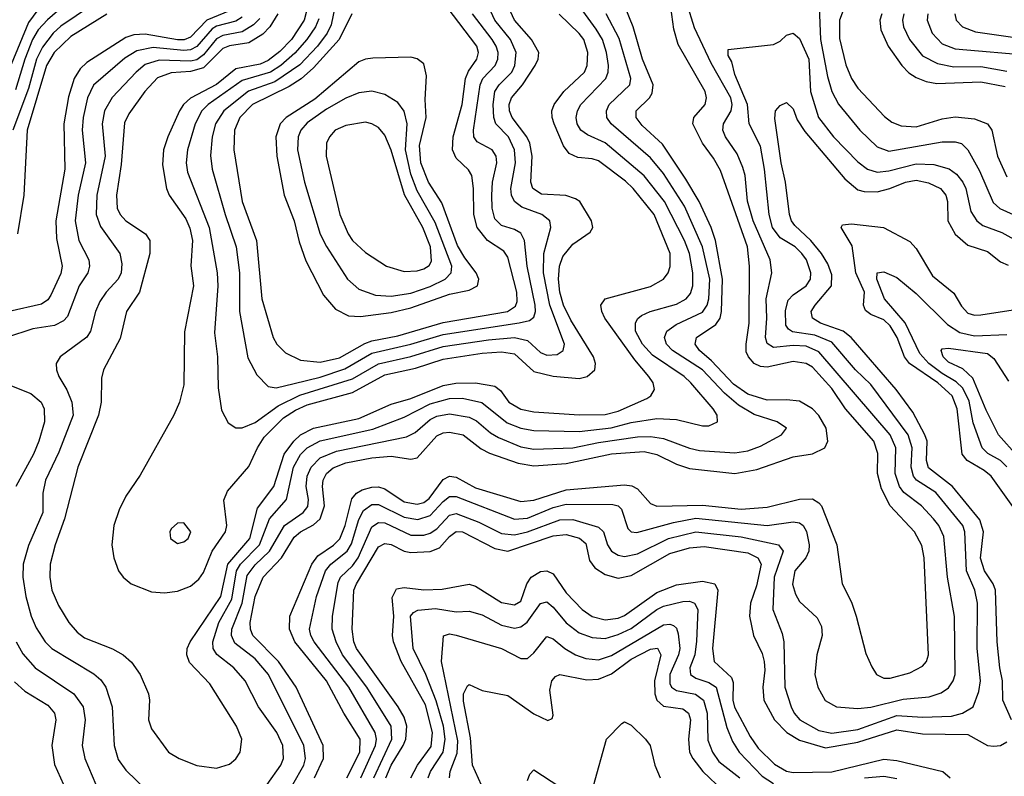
# Model space of a CAD drawing. Header units: inches. Extents: x 1308407 to 1441228, y 959628 to 1036311.
# Tile 69 of 256: x 1350683 to 1353722, y 981635 to 983972. Entities that reach past the tile are written whole.
import ezdxf

# ---------------------------------------------------------------- set-up
doc = ezdxf.new("R2010")
doc.units = ezdxf.units.IN
doc.header["$MEASUREMENT"] = 0
doc.layers.add('B3958', color=7, linetype='Continuous')

msp = doc.modelspace()

# ---------------------------------------------------------------- linework, layer by layer
at = {"layer": 'B3958', "color": 5}
for points, elevation in [([(1350790, 984073.1), (1350710, 983963), (1350630, 983768.3)], 3320), ([(1350853.9, 984046.1), (1350768.5, 983971.5), (1350740.1, 983939.9), (1350722.3, 983910), (1350698.5, 983850), (1350670, 983754.9)], 3340), ([(1351582, 984050), (1351561.4, 983970), (1351521.5, 983910), (1351486.2, 983873.8), (1351450, 983845.7), (1351425.3, 983834.7), (1351350, 983819.7), (1351290, 983771), (1351210, 983729.3), (1351189, 983710), (1351176, 983690), (1351139.7, 983610), (1351126.6, 983570), (1351123.6, 983523.6), (1351136.2, 983450), (1351144.6, 983430), (1351196.2, 983356.2), (1351208.3, 983328.3), (1351216.4, 983290), (1351211.2, 983211.2), (1351219.5, 983150), (1351191.8, 983008.2), (1351190, 982844), (1351176.6, 982790), (1351158.9, 982750), (1351054.8, 982565.2), (1351010, 982500.3), (1350990, 982458), (1350973.8, 982410), (1350967.2, 982350), (1350973.4, 982310), (1350987.9, 982270), (1351002.6, 982250), (1351026.9, 982230), (1351090, 982204.4), (1351130, 982201.4), (1351170, 982206.5), (1351210, 982222.6), (1351235.9, 982244.1), (1351250, 982265), (1351276.8, 982330), (1351318.4, 982390), (1351322.2, 982410), (1351312.5, 982487.5), (1351324, 982516), (1351390, 982591.4), (1351416.9, 982650), (1351437.7, 982682.3), (1351497.4, 982742.6), (1351534, 982766), (1351570, 982782.4), (1351710, 982820.2), (1351810, 982874.9), (1351904.6, 982895.4), (1351990, 982923), (1352110, 982941.4), (1352170, 982945.7), (1352210, 982939.8), (1352270, 982884.7), (1352329.6, 982870.4), (1352410, 982863.9), (1352434.8, 982870), (1352458, 982890), (1352460.3, 982910), (1352454.5, 982930), (1352383.8, 983043.8), (1352361.1, 983090), (1352350.4, 983130), (1352346.2, 983170), (1352348.6, 983210), (1352359.5, 983240.5), (1352390, 983278.1), (1352444.1, 983315.9), (1352452.3, 983330), (1352448.1, 983350), (1352411.7, 983410), (1352398.9, 983418.9), (1352368.3, 983428.3), (1352293.1, 983433.1), (1352266.3, 983450), (1352261.1, 983470), (1352264.9, 983550), (1352257.8, 983590), (1352248.6, 983610), (1352203.4, 983670), (1352194.7, 983690), (1352193.5, 983710), (1352200.6, 983730), (1352235.3, 983770), (1352273.5, 983830), (1352283.7, 983850), (1352285, 983870), (1352262.2, 983910), (1352210.6, 983970), (1352191.3, 984010)], 3520), ([(1353243, 984050), (1353213.9, 983970), (1353213.2, 983913.2), (1353232.7, 983832.7), (1353250.3, 983790.3), (1353270, 983760.4), (1353352.3, 983672.3), (1353375.2, 983655.2), (1353403.7, 983643.7), (1353450, 983640.4), (1353530, 983665.5), (1353570, 983671.5), (1353630, 983665.3), (1353670, 983650.1), (1353684, 983630), (1353700.9, 983550), (1353730, 983486.4)], 3380), ([(1350904.4, 984015.6), (1350810, 983951.3), (1350786.7, 983930), (1350752.9, 983887.1), (1350734.7, 983850), (1350710, 983759.3), (1350661.3, 983630)], 3360), ([(1351736.3, 981630), (1351780.8, 981730), (1351784.5, 981750), (1351780.5, 981770), (1351699, 981910), (1351591.7, 982050), (1351581.2, 982070), (1351577.2, 982090), (1351599.5, 982190), (1351627.3, 982270), (1351643.3, 982290), (1351693.4, 982330), (1351706.6, 982353.4), (1351730, 982428.3), (1351744.4, 982455.6), (1351770, 982474.1), (1351790, 982474.2), (1351870, 982435.7), (1351912.3, 982427.7), (1351950, 982440.3), (1351990, 982483.7), (1352010, 982498.9), (1352030, 982499.1), (1352210, 982429.5), (1352250, 982432), (1352330, 982464.9), (1352370, 982475.7), (1352514, 982474), (1352530.3, 982470.3), (1352540.1, 982460.1), (1352560.4, 982400.4), (1352570, 982390.1), (1352587.6, 982387.6), (1352700.6, 982419.4), (1352770, 982431.8), (1352990, 982409.5), (1353070, 982421.1), (1353090, 982418.4), (1353101.2, 982410), (1353111.6, 982391.6), (1353119.5, 982350), (1353118.7, 982330), (1353109.1, 982310), (1353075.6, 982270), (1353068.5, 982228.5), (1353077.5, 982197.5), (1353090, 982174.5), (1353144.1, 982124.1), (1353158.2, 982098.2), (1353160.4, 982070), (1353143.3, 982010), (1353137, 981950), (1353146.5, 981910), (1353169.3, 981869.3), (1353204.4, 981850), (1353270, 981844.7), (1353310, 981848.5), (1353410, 981873.8), (1353490, 981880.3), (1353527.3, 981892.7), (1353550, 981908.3), (1353564.6, 981930), (1353570.6, 981949.4), (1353568.4, 982128.4), (1353546.7, 982250), (1353535.7, 982375.7), (1353520.5, 982410), (1353503.4, 982430), (1353466.3, 982470), (1353411.8, 982511.8), (1353398.7, 982530), (1353385, 982570), (1353387.7, 982650), (1353370.2, 982690), (1353150, 982946.2), (1353110, 982963.9), (1353070, 982965.7), (1353010, 982959.8), (1352990, 982972.1), (1352985.1, 982990), (1352989, 983050), (1352986.7, 983110), (1353004.3, 983190), (1352999.5, 983230), (1352946.5, 983350), (1352928.9, 983411.1), (1352921.7, 983490), (1352914.9, 983514.9), (1352897.3, 983557.3), (1352861.4, 983610), (1352852.8, 983630), (1352855.6, 983650), (1352878.9, 983690), (1352882.1, 983710), (1352878.4, 983730), (1352817.6, 983837.6), (1352766.1, 983946.1), (1352742.6, 984022.6)], 3360), ([(1351330, 983999.2), (1351260.5, 983970), (1351210, 983917.9), (1351190.7, 983909.3), (1351170, 983909), (1351070, 983926.5), (1351035.1, 983924.9), (1351010, 983916.4), (1350890, 983839.1), (1350870, 983820.3), (1350850.7, 983790), (1350833.4, 983733.4), (1350818.9, 983650), (1350821.8, 983510), (1350794.5, 983350), (1350796.4, 983296.4), (1350814, 983210), (1350810, 983187.9), (1350779, 983121), (1350770, 983106.9), (1350750, 983093.1), (1350650, 983070.2)], 3420), ([(1350951.5, 983988.5), (1350840.5, 983919.5), (1350789.3, 983870.7), (1350765.9, 983830), (1350706.4, 983630), (1350695.6, 983430), (1350676.3, 983310)], 3380), ([(1351479.6, 983990), (1351455.2, 983950), (1351433.1, 983926.9), (1351390, 983900.4), (1351330, 983891.2), (1351310, 983882.7), (1351250, 983823), (1351210, 983812), (1351150, 983808), (1351108.4, 983791.6), (1351069.3, 983750), (1351019.4, 983680.6), (1351006.4, 983653.6), (1350995.7, 983524.3), (1350981.3, 983430), (1350983.5, 983390), (1350992.9, 983370), (1351010, 983350.6), (1351071.4, 983310), (1351084.3, 983290), (1351084.7, 983250), (1351052.4, 983130), (1351012.5, 983070), (1350993.2, 982986.8), (1350941.7, 982890), (1350935.3, 982864.7), (1350934.3, 982790), (1350925.9, 982750), (1350862.4, 982590), (1350820.8, 982430), (1350792.1, 982350), (1350777.2, 982290), (1350775.4, 982250), (1350782.1, 982210), (1350802.8, 982162.8), (1350834.4, 982110), (1350860.2, 982080.2), (1350882.8, 982062.8), (1350969.3, 982029.3), (1351002.6, 982010), (1351027.8, 981987.8), (1351054.5, 981950), (1351080.2, 981890), (1351083.7, 981870), (1351080.2, 981810), (1351090, 981781.3), (1351142.6, 981710), (1351175.5, 981690), (1351230, 981669), (1351290, 981660.3), (1351330, 981673.1), (1351350, 981688.8), (1351363.1, 981710), (1351368.7, 981750), (1351352.2, 981790), (1351270, 981920.3), (1351206.8, 981986.8), (1351198.4, 982010), (1351199.4, 982030), (1351208.9, 982050), (1351304.2, 982190), (1351325.7, 982290), (1351393.7, 982370), (1351416.7, 982463.3), (1351467.2, 982530), (1351499.6, 982630), (1351528.6, 982670), (1351549.9, 982690), (1351590, 982710.7), (1351730, 982739.6), (1351830, 982783.9), (1351890, 982802.1), (1351990, 982841.6), (1352028.8, 982848.8), (1352090.3, 982850.3), (1352150, 982840.4), (1352166.8, 982826.8), (1352192.6, 982790), (1352230, 982768.4), (1352270, 982761), (1352410, 982751.7), (1352490, 982752), (1352530, 982762.3), (1352618.3, 982801.7), (1352630.6, 982810), (1352642, 982830), (1352637.8, 982850), (1352625, 982870), (1352581.3, 982921.3), (1352489.2, 983050), (1352479.4, 983070), (1352476.3, 983090), (1352490, 983110.1), (1352630, 983147.5), (1352669.8, 983170), (1352684.7, 983190), (1352691, 983209), (1352690.3, 983250), (1352641.2, 983370), (1352576.4, 983450), (1352553, 983473), (1352470, 983535.3), (1352450, 983542.4), (1352405.9, 983545.9), (1352378.7, 983558.7), (1352361.6, 983581.6), (1352332.7, 983650), (1352326.3, 983670), (1352325.9, 983690), (1352332.6, 983710), (1352362, 983750), (1352426.2, 983810), (1352434.7, 983830), (1352436.2, 983870), (1352423.8, 983910), (1352410, 983929.4), (1352348.3, 983988.3)], 3480), ([(1351606, 983974), (1351596, 983950), (1351568.9, 983910), (1351532, 983868), (1351489.4, 983830.6), (1351456.7, 983810), (1351370, 983783.7), (1351264.4, 983710), (1351244.7, 983690), (1351224.3, 983650), (1351201, 983570), (1351196.3, 983530), (1351200.5, 983500.5), (1351268.2, 983330), (1351292.5, 983190), (1351294.3, 983150), (1351284.5, 983004.5), (1351293.7, 982930), (1351295, 982835), (1351306.1, 982766.1), (1351326.8, 982726.8), (1351350, 982711.5), (1351370, 982711.1), (1351410, 982727.8), (1351480.8, 982779.2), (1351548.1, 982811.9), (1351710, 982862.5), (1351790, 982909.2), (1351890, 982932), (1351990, 982962), (1352130, 982983.4), (1352210.3, 982990.3), (1352250, 982981.4), (1352290, 982943.4), (1352310, 982935.2), (1352342, 982938), (1352360.5, 982950), (1352364.5, 982970), (1352319.3, 983090), (1352300.1, 983190), (1352300.9, 983250), (1352322.1, 983330), (1352319.2, 983350), (1352294.8, 983370), (1352233, 983393), (1352210, 983410.6), (1352200.6, 983430), (1352198.7, 983450), (1352213.8, 983530), (1352210.7, 983570), (1352191.2, 983610), (1352152.8, 983650), (1352146.2, 983670), (1352144, 983710), (1352149.4, 983750), (1352162.8, 983770), (1352201.6, 983810), (1352210.8, 983830), (1352215.3, 983870), (1352198.3, 983910), (1352149.9, 983970), (1352130.5, 984010)], 3540), ([(1351655.7, 984010), (1351643.8, 983956.2), (1351632.2, 983930), (1351602.6, 983890), (1351547.7, 983832.3), (1351470, 983779.4), (1351389.6, 983750.4), (1351313.4, 983690), (1351287.5, 983650), (1351277, 983610), (1351272.3, 983552.3), (1351276.6, 983510), (1351316.7, 983370), (1351351.5, 983270), (1351360.9, 983190), (1351361.3, 983070), (1351386.9, 982926.9), (1351415.3, 982875.3), (1351450, 982838.8), (1351474.9, 982834.9), (1351530, 982847.9), (1351610, 982868.1), (1351686.4, 982893.6), (1351770, 982941.5), (1351890, 982969.5), (1351990, 982999.4), (1352224.3, 983035.7), (1352256.8, 983043.2), (1352270, 983053.2), (1352274.9, 983070), (1352273.8, 983090), (1352248.9, 983210), (1352241.2, 983290), (1352230, 983312.6), (1352210, 983324), (1352170, 983335.7), (1352150, 983356.5), (1352141.1, 983390), (1352139.8, 983430), (1352142.4, 983470), (1352155.2, 983530), (1352153.9, 983550), (1352141.7, 983570), (1352094.9, 983594.9), (1352085, 983610), (1352083.9, 983630), (1352103.8, 983770), (1352112.5, 983790), (1352150.3, 983830), (1352159, 983850), (1352159.8, 983870), (1352153.7, 983890), (1352141, 983910), (1352080.1, 983990)], 3560), ([(1351446.9, 981610), (1351489.4, 981670), (1351497.3, 981690), (1351495.5, 981730), (1351476.5, 981770), (1351420.1, 981850), (1351378.4, 981930), (1351343.8, 981970), (1351291, 982011), (1351280.5, 982030), (1351279.1, 982050), (1351297.2, 982110), (1351338.2, 982181.8), (1351351.9, 982270), (1351364.5, 982290), (1351422.9, 982350), (1351454.1, 982430), (1351506, 982490), (1351528.1, 982590), (1351550, 982628.5), (1351570, 982649.7), (1351610, 982670.7), (1351772.7, 982707.3), (1351870, 982744.5), (1351950, 982785.3), (1352010, 982802.2), (1352050, 982802.5), (1352109.4, 982789.4), (1352187.1, 982727.1), (1352230, 982709.8), (1352270, 982702.9), (1352410, 982699.6), (1352508.3, 982711.7), (1352570, 982727.9), (1352650, 982740.4), (1352710, 982736.5), (1352790, 982717), (1352810, 982717.1), (1352836.8, 982730), (1352835.8, 982750), (1352823.2, 982770), (1352755, 982850), (1352734.4, 982870), (1352635.8, 982935.8), (1352605.2, 982970), (1352583.6, 983010), (1352584, 983036), (1352590.7, 983049.3), (1352601.9, 983058.1), (1352629.4, 983070.6), (1352710, 983093.5), (1352740.5, 983110), (1352753.8, 983126.2), (1352761.1, 983150), (1352761.1, 983190), (1352750.6, 983250), (1352734.9, 983290), (1352673.6, 983410), (1352610, 983489.5), (1352490, 983591.3), (1352435.8, 983615.8), (1352415.2, 983630), (1352403.4, 983650), (1352400.8, 983670), (1352404.6, 983690), (1352414.9, 983710), (1352491.9, 983790), (1352499.8, 983810), (1352500.4, 983830), (1352494.2, 983870), (1352481.7, 983910), (1352462.8, 983942.8), (1352412.7, 984010)], 3460), ([(1351525.9, 981610), (1351559.5, 981670), (1351565.2, 981690), (1351559.9, 981730), (1351450.9, 981950), (1351410, 981998.1), (1351346.8, 982046.8), (1351336.3, 982070), (1351338.2, 982090), (1351370.1, 982169.9), (1351385.2, 982254.8), (1351410, 982288.1), (1351454.3, 982330), (1351500.1, 982410), (1351557.6, 982450), (1351571.8, 982468.2), (1351574.8, 982490), (1351567.2, 982530), (1351570, 982561.8), (1351582.2, 982590), (1351610, 982618.8), (1351660.8, 982639.2), (1351876.5, 982683.5), (1351903.1, 982696.9), (1351950, 982736.8), (1351970, 982747), (1352010, 982754.1), (1352070, 982744.6), (1352093.2, 982733.2), (1352136.1, 982696.1), (1352160.9, 982680.9), (1352230, 982652.2), (1352270, 982645.6), (1352390, 982649.1), (1352470, 982665.8), (1352590, 982683.5), (1352630, 982684.9), (1352670, 982678.6), (1352750, 982648.5), (1352781.2, 982641.2), (1352890, 982633.8), (1352930, 982640.7), (1352970, 982654.7), (1353034.8, 982690), (1353049.7, 982710), (1353020.5, 982730), (1352950, 982752.9), (1352901.5, 982781.5), (1352858.5, 982818.5), (1352790, 982890.5), (1352697.6, 982950), (1352679.7, 982970), (1352672.8, 982990), (1352680.5, 983010), (1352709.2, 983030), (1352790, 983068.7), (1352805.2, 983090), (1352810.4, 983110), (1352813.1, 983170), (1352790, 983270), (1352735.4, 983395.4), (1352670, 983497.1), (1352630, 983545), (1352508.5, 983650), (1352495.1, 983670), (1352493.7, 983690), (1352502.1, 983710), (1352566.2, 983770), (1352569.2, 983790), (1352533.8, 983913.8), (1352493.2, 983990)], 3440), ([(1351708.2, 983990), (1351669.3, 983910), (1351590, 983822.7), (1351551.2, 983788.8), (1351514.8, 983765.2), (1351401.5, 983710), (1351362.6, 983670), (1351346.2, 983630), (1351343.6, 983570), (1351369.4, 983410), (1351413.9, 983290), (1351430.1, 983110.1), (1351465, 982990), (1351477, 982970), (1351503.3, 982943.3), (1351550, 982919.9), (1351610, 982914.5), (1351670, 982927.5), (1351748, 982972), (1351770, 982979.6), (1351850, 982994.9), (1351990, 983036.7), (1352188.5, 983070), (1352213, 983087), (1352218.6, 983101.4), (1352217.9, 983130), (1352190, 983238.7), (1352177.1, 983257.1), (1352126.8, 983290), (1352094.8, 983330), (1352084.2, 983370), (1352083.3, 983450), (1352078.1, 983490), (1352068.1, 983508.1), (1352030, 983544.4), (1352019.3, 983570), (1352021.3, 983610), (1352048.6, 983710), (1352058.7, 983790), (1352067.8, 983812.2), (1352093.8, 983850), (1352098.7, 983870), (1352094.3, 983890), (1352002.2, 984010)], 3580), ([(1351592.8, 981630), (1351620.2, 981690), (1351619.3, 981730), (1351536.3, 981910), (1351481.8, 981990), (1351402.7, 982070), (1351395.1, 982090), (1351394.8, 982110), (1351410.2, 982190), (1351434.9, 982250), (1351490.5, 982310), (1351530, 982373.4), (1351550.1, 982389.9), (1351590, 982411.3), (1351610.5, 982430), (1351624.2, 982470), (1351617.7, 982530), (1351619.9, 982550), (1351629.8, 982570.2), (1351650, 982588.2), (1351690, 982603.4), (1351770, 982618.3), (1351830, 982623.7), (1351890, 982614.2), (1351910, 982618.2), (1351970, 982686.3), (1351990, 982695.5), (1352010, 982698.3), (1352051.4, 982690), (1352106.9, 982646.9), (1352132.9, 982632.9), (1352221.8, 982601.8), (1352270, 982593.7), (1352370, 982601), (1352510, 982631.1), (1352610, 982637.7), (1352649.4, 982629.4), (1352710, 982598.9), (1352750, 982585.7), (1352890, 982570.1), (1352957.9, 982582.1), (1353070, 982622.2), (1353130, 982631.3), (1353168.3, 982650), (1353176.9, 982670), (1353172.4, 982710), (1353150, 982749.4), (1353129.9, 982770), (1353090, 982793.5), (1353050, 982798.2), (1352990, 982797.2), (1352930, 982815.1), (1352886.2, 982846.2), (1352818.2, 982918.2), (1352781.5, 982950), (1352767.6, 982970), (1352772.1, 982990), (1352831.8, 983030), (1352844.9, 983050), (1352849.5, 983070), (1352851.8, 983170), (1352830.2, 983290), (1352817.3, 983330), (1352779.8, 983410), (1352739.4, 983479.4), (1352667.1, 983587.1), (1352604.7, 983644.7), (1352585.7, 983670), (1352585.8, 983690), (1352627.1, 983730), (1352635.5, 983744.5), (1352637.9, 983770), (1352604.8, 983850), (1352576.3, 983950), (1352552.2, 984010)], 3420), ([(1351692.4, 981630), (1351732.3, 981710), (1351733.9, 981750), (1351683.1, 981830), (1351630.2, 981930), (1351531.8, 982050), (1351515.2, 982090), (1351516.6, 982130), (1351584.4, 982290), (1351603.5, 982316.5), (1351651.3, 982348.7), (1351671.1, 982368.9), (1351687.6, 982410), (1351707.7, 982492.3), (1351723, 982510), (1351740.1, 982519.9), (1351770, 982528.5), (1351790, 982529), (1351810, 982523), (1351870, 982483.1), (1351910, 982475.6), (1351930, 982481), (1351946.7, 982493.3), (1351990, 982551.2), (1352010, 982562.5), (1352030, 982558.6), (1352090, 982525.5), (1352230, 982483.5), (1352270, 982488), (1352370, 982519.8), (1352550, 982535.4), (1352572, 982532), (1352590, 982523.3), (1352630, 982478.1), (1352650, 982469.7), (1352790, 982472.5), (1352910, 982460.6), (1352990, 982466.5), (1353090, 982491.1), (1353130, 982491.6), (1353150, 982479.8), (1353157.6, 982470), (1353204.7, 982350), (1353221.9, 982230), (1353250, 982173.1), (1353265.1, 982130), (1353294.9, 982014.9), (1353312.8, 981972.8), (1353327.9, 981950), (1353350, 981937.8), (1353370, 981938.2), (1353430, 981954.8), (1353470, 981975), (1353482.2, 981990), (1353488.5, 982010), (1353474.5, 982310), (1353467.7, 982347.7), (1353445, 982390), (1353370, 982469.9), (1353342.7, 982522.7), (1353331, 982570), (1353331.5, 982631.5), (1353319.3, 982670), (1353232.3, 982770), (1353190, 982832.3), (1353130, 982898.1), (1353110, 982910.2), (1353070, 982915.7), (1352990, 982899), (1352970, 982900.5), (1352949.9, 982910), (1352932, 982930), (1352925.8, 982945.8), (1352924.9, 982970), (1352934.1, 983034.1), (1352935.4, 983210), (1352929.2, 983270), (1352846.4, 983506.4), (1352824.4, 983544.4), (1352790, 983590), (1352761, 983650), (1352763.9, 983670), (1352799.2, 983710), (1352803.2, 983730), (1352798.3, 983750), (1352715.1, 983895.1), (1352702.2, 983942.2), (1352692.6, 984010)], 3380), ([(1353150.9, 984010.9), (1353155, 983910), (1353176.4, 983796.4), (1353189.7, 983750), (1353210.6, 983710.6), (1353275.8, 983630), (1353330, 983578.6), (1353366.1, 983566.1), (1353530, 983594.2), (1353570, 983594.9), (1353590, 983589.5), (1353610, 983569.4), (1353645.2, 983505.2), (1353687.4, 983407.4), (1353708.5, 983388.5), (1353770, 983361.1)], 3360), ([(1353344.3, 983990), (1353337.9, 983970), (1353340.5, 983940.5), (1353364.1, 983890), (1353405.7, 983830), (1353427.5, 983807.5), (1353450, 983792.7), (1353480.5, 983780.5), (1353514.2, 983774.2), (1353650, 983779.4), (1353724.9, 983764.9)], 3420), ([(1353412.3, 983990), (1353407.6, 983970), (1353411.2, 983950), (1353429.7, 983910), (1353470, 983859.7), (1353515.9, 983835.9), (1353566.4, 983826.4), (1353650, 983827.2), (1353730, 983812.5)], 3440), ([(1353485.9, 983990), (1353484, 983970), (1353499.2, 983930), (1353530, 983897.4), (1353570, 983881.1), (1353810, 983860.6)], 3460), ([(1353569.2, 983990), (1353574, 983970), (1353592.8, 983950), (1353633.6, 983933.6), (1353770, 983914.9)], 3480), ([(1351370, 983979), (1351350, 983967.4), (1351290, 983951.1), (1351276.8, 983943.2), (1351230, 983889.3), (1351210, 983878), (1351190, 983876.2), (1351094.4, 983885.6), (1351044.2, 983875.8), (1351007.5, 983852.5), (1350910.6, 983769.4), (1350892.4, 983730), (1350878.9, 983670), (1350876, 983630), (1350886.2, 983530), (1350863.4, 983430), (1350854.1, 983350), (1350865.8, 983290), (1350896, 983230), (1350898.5, 983210), (1350893, 983190), (1350866.8, 983150), (1350830, 983055.5), (1350818.6, 983041.4), (1350790, 983027.3), (1350723.4, 983016.6), (1350641.7, 982990)], 3440), ([(1351424.3, 983975.7), (1351404.8, 983955.2), (1351370, 983934.3), (1351310, 983922.3), (1351290, 983912.1), (1351250, 983863), (1351230, 983847.9), (1351210, 983843.9), (1351113.1, 983846.9), (1351070, 983833.1), (1351042.5, 983810), (1350968.4, 983731.6), (1350944.7, 983690), (1350937, 983650), (1350946.2, 983550), (1350920.7, 983430), (1350919.1, 983370), (1350932.7, 983332.7), (1350992.3, 983250), (1350998.1, 983218.1), (1350995.6, 983190), (1350986.5, 983170), (1350949.6, 983130), (1350930, 983101.1), (1350916.5, 983070), (1350901.6, 983010), (1350890, 982991.4), (1350808, 982930), (1350795.9, 982910), (1350796, 982890), (1350803.7, 982870), (1350828.6, 982828.6), (1350844, 982790), (1350847.6, 982750), (1350803.9, 982636.1), (1350762.2, 982550), (1350754, 982510), (1350754.5, 982450), (1350710, 982347.7), (1350693.9, 982290), (1350693, 982250), (1350702.3, 982190), (1350718, 982130), (1350733.9, 982093.9), (1350762, 982050), (1350782.4, 982030), (1350911.9, 981951.9), (1350932.9, 981932.9), (1350949.1, 981910), (1350968.8, 981850), (1350974.7, 981730), (1350987, 981687), (1351010, 981653.7), (1351076.3, 981590)], 3460), ([(1351776.1, 981630), (1351831.5, 981750), (1351829.7, 981790), (1351754.3, 981910), (1351679, 982010), (1351659.6, 982050), (1351647.9, 982090), (1351648.7, 982130), (1351666.1, 982233.9), (1351673.6, 982250), (1351710, 982284.6), (1351727.9, 982310), (1351770, 982405.7), (1351790, 982419), (1351810, 982417.8), (1351890, 982379.9), (1351930, 982379.8), (1351950, 982386), (1351970, 982399.4), (1352010, 982441.1), (1352030, 982446.4), (1352100.1, 982420.1), (1352170, 982385.3), (1352210, 982380.6), (1352250, 982390), (1352350, 982427.2), (1352390, 982428.3), (1352470, 982404.4), (1352485, 982390), (1352496.9, 982350), (1352509.6, 982330), (1352530, 982318.3), (1352550, 982314.3), (1352590, 982322), (1352685.2, 982370), (1352770, 982390.5), (1352910, 982375.1), (1353024.9, 982350), (1353039.2, 982330), (1353012.1, 982250), (1353008.1, 982150), (1353036.5, 982076.5), (1353041.5, 982050), (1353044.2, 981910), (1353063.9, 981850), (1353073.6, 981830), (1353091.3, 981810), (1353150, 981776.8), (1353190, 981768.9), (1353270, 981780), (1353390, 981822.5), (1353470, 981817.4), (1353558.7, 981821.3), (1353592.7, 981830), (1353625.7, 981850), (1353643.4, 981896.6), (1353648.5, 981930), (1353638.6, 982030), (1353639.6, 982170), (1353630.7, 982210), (1353605.2, 982270), (1353600.7, 982390), (1353594.4, 982410), (1353511.2, 982511.2), (1353451.2, 982550), (1353442.3, 982562.3), (1353435, 982590), (1353438, 982650), (1353425.8, 982690), (1353310, 982845.1), (1353262.7, 982890), (1353190, 982975.8), (1353137.3, 982997.3), (1353068, 983008), (1353055.5, 983015.5), (1353048, 983028), (1353046.5, 983073.5), (1353055, 983105), (1353070, 983122.1), (1353111, 983150), (1353123.8, 983170), (1353124.8, 983190), (1353111.1, 983230), (1353097.6, 983250), (1353076.6, 983270), (1353030, 983298.1), (1353006.2, 983330), (1352996.6, 983370), (1352982.4, 983510), (1352970, 983581), (1352934.5, 983650), (1352928.9, 983710), (1352890, 983802.3), (1352881.3, 983841.3), (1352870, 983860.9), (1352870, 983879.1), (1353010, 983895), (1353030, 983905.4), (1353050, 983924.3), (1353070.1, 983930.1), (1353090, 983913.7), (1353118.3, 983850), (1353123.4, 983750), (1353149, 983670), (1353195, 983610), (1353270, 983532.4), (1353299.8, 983510), (1353330, 983501), (1353365.2, 983505.2), (1353450, 983526.6), (1353504.7, 983524.7), (1353551.4, 983511.4), (1353575, 983495), (1353594.3, 983470), (1353603.3, 983450), (1353618.8, 983378.8), (1353637.7, 983350), (1353656.1, 983336.1), (1353714.2, 983314.2), (1353770, 983284)], 3340), ([(1353744.1, 981810), (1353717.7, 981870), (1353716.9, 981930), (1353708.1, 981970), (1353700.1, 982050), (1353695.3, 982210), (1353687.4, 982230), (1353660.7, 982270), (1353649, 982309), (1353658.3, 982390), (1353646.9, 982426.9), (1353562.1, 982530), (1353487.6, 982587.6), (1353481.6, 982610), (1353483.7, 982670), (1353477.2, 982690), (1353439.7, 982759.7), (1353388.8, 982830), (1353249.6, 982990), (1353224.6, 983010), (1353154.9, 983034.9), (1353130.3, 983050.3), (1353126.4, 983070), (1353137.9, 983090), (1353188.7, 983150), (1353190, 983183.5), (1353177.7, 983217.7), (1353158.3, 983250), (1353125.3, 983290), (1353075.8, 983335.8), (1353065.2, 983350), (1353058.6, 983370), (1353046.9, 983470), (1353033.2, 983530), (1353013.3, 983666.7), (1353016.1, 983690), (1353030, 983706.5), (1353050, 983716.2), (1353070, 983696.1), (1353082.8, 983662.8), (1353106, 983626), (1353230, 983480.3), (1353270, 983446.3), (1353290, 983440.6), (1353330, 983439.9), (1353369, 983450), (1353417.4, 983470), (1353450, 983475.7), (1353488.3, 983468.3), (1353525.3, 983450), (1353541.5, 983430), (1353546.5, 983410), (1353547.4, 983350), (1353570, 983309), (1353610, 983274.9), (1353670, 983255.4), (1353710, 983223.6), (1353734, 983214)], 3320), ([(1353748, 982468), (1353682, 982562), (1353659.8, 982579.8), (1353607.5, 982610), (1353592.3, 982630), (1353576.2, 982770), (1353560.9, 982810), (1353517, 982850), (1353429.4, 982910), (1353414.5, 982930), (1353391.4, 982990), (1353370, 983026.2), (1353350, 983044.4), (1353310, 983061.2), (1353293.2, 983073.2), (1353287.5, 983090), (1353290.2, 983130), (1353264.3, 983190), (1353253, 983273), (1353218.7, 983330), (1353222.2, 983337.8), (1353250, 983341.5), (1353348.9, 983330), (1353430, 983286.3), (1353450, 983265.3), (1353500.2, 983180.2), (1353566.7, 983126.7), (1353590, 983086.7), (1353610, 983065.1), (1353630, 983059.4), (1353650, 983059.9), (1353790, 983081.7)], 3280), ([(1353730, 982590.7), (1353710.7, 982610.7), (1353671.7, 982631.7), (1353654.1, 982650), (1353626.3, 982726.3), (1353613.3, 982793.3), (1353593.8, 982833.8), (1353573.6, 982853.6), (1353530, 982878.9), (1353488.8, 982910), (1353461.3, 982941.3), (1353415.9, 983035.9), (1353352.3, 983110), (1353328.9, 983170), (1353330, 983190.3), (1353350, 983192.6), (1353390, 983175.5), (1353450, 983126.5), (1353546.5, 983030), (1353585.2, 983005.2), (1353630, 982995.4), (1353730, 982999.1)], 3260), ([(1353763.3, 982623.3), (1353704.6, 982690), (1353665.8, 982765.8), (1353625.1, 982865.1), (1353593.9, 982893.9), (1353550, 982914), (1353533.5, 982930), (1353526.7, 982950), (1353530, 982955), (1353550, 982957.4), (1353670, 982940.8), (1353690, 982925.1), (1353735.1, 982855.1)], 3240), ([(1350584.5, 982870), (1350717.5, 982817.5), (1350749.6, 982790), (1350758.9, 982770), (1350759.4, 982730), (1350741.7, 982670), (1350725.1, 982630), (1350671.4, 982530)], 3440), ([(1351812.6, 981630), (1351830, 981670), (1351867, 981730), (1351875.2, 981750), (1351878.1, 981790), (1351870, 981817.9), (1351851.5, 981850), (1351722.2, 982030), (1351714.1, 982050), (1351709.3, 982090), (1351714.6, 982210), (1351722.1, 982230), (1351790, 982343.7), (1351810, 982354.5), (1351830, 982350.7), (1351870, 982330.3), (1351890, 982325.8), (1351950, 982329.5), (1351978.8, 982341.2), (1352010, 982376.2), (1352030, 982391.5), (1352050, 982390.6), (1352150, 982338.8), (1352190, 982330.3), (1352330, 982377.5), (1352370, 982382.1), (1352410.6, 982370.6), (1352430, 982354.4), (1352441.3, 982301.3), (1352458.5, 982278.5), (1352490, 982258.5), (1352530, 982246.9), (1352570, 982255.4), (1352690, 982323.5), (1352750, 982340.6), (1352795.4, 982344.6), (1352930, 982325.3), (1352961.3, 982310), (1352971.5, 982290), (1352956.8, 982223.2), (1352939, 982170), (1352936, 982130), (1352947.9, 982070), (1352974.6, 982014.6), (1352981.3, 981990), (1352983, 981963), (1352976.4, 981910), (1352980.2, 981870), (1353013.2, 981810), (1353050.5, 981770), (1353090, 981746.8), (1353170, 981722.6), (1353270, 981740.8), (1353390, 981778.7), (1353470, 981766.8), (1353610, 981763.8), (1353670, 981730.7), (1353690, 981728.1), (1353710, 981730.8), (1353730, 981741.4)], 3320), ([(1351890.7, 981630), (1351910.4, 981670), (1351952.9, 981727.1), (1351957.6, 981770), (1351935.5, 981855.5), (1351860.2, 981990), (1351837.1, 982050), (1351834.1, 982070), (1351838, 982130), (1351832.2, 982187.8), (1351846.2, 982213.8), (1351870, 982217.8), (1351930, 982210.8), (1351986.7, 982213.3), (1352070, 982228.4), (1352090, 982222.2), (1352170, 982171.5), (1352210, 982164.3), (1352230, 982175.5), (1352248.1, 982230), (1352261.2, 982250), (1352290, 982267.9), (1352310, 982269.7), (1352330, 982260.6), (1352370, 982201.8), (1352418.9, 982150), (1352450, 982128.4), (1352490, 982118.7), (1352530, 982123.9), (1352550, 982131.3), (1352650, 982202.5), (1352710, 982226.2), (1352790, 982237.7), (1352828.3, 982230), (1352838.1, 982210), (1352821.7, 982030), (1352826.6, 981990), (1352879.9, 981939.9), (1352885, 981925), (1352884.5, 981870), (1352889.1, 981849.1), (1352938.1, 981758.1), (1352962.5, 981722.5), (1353012.6, 981672.6), (1353050, 981651.5), (1353070, 981646.7), (1353190, 981648.6), (1353350, 981687.8), (1353390, 981684.1), (1353532.4, 981650), (1353555.5, 981630)], 3280), ([(1351943.5, 981630), (1351950.5, 981650), (1351989.7, 981710), (1351996.7, 981750), (1351990.7, 981790), (1351968.5, 981868.5), (1351936.9, 981950), (1351897.7, 982030), (1351889.7, 982130), (1351898.9, 982141.1), (1351911.7, 982148.3), (1351966.6, 982153.4), (1352030, 982143.4), (1352070, 982145.4), (1352110, 982133.8), (1352170, 982102.4), (1352210, 982092.4), (1352230, 982096.6), (1352249.3, 982110.7), (1352290, 982169.1), (1352310, 982173.6), (1352330, 982157.8), (1352370, 982109.3), (1352410, 982078), (1352450, 982064.1), (1352490, 982060.9), (1352530, 982073.1), (1352570, 982092.1), (1352649.5, 982150.5), (1352670, 982160.7), (1352730, 982174.8), (1352750, 982175.5), (1352766.2, 982170), (1352776.1, 982150), (1352772.5, 982052.5), (1352766.8, 982010), (1352751.9, 981970), (1352753.6, 981950), (1352770, 981937.9), (1352810, 981925.1), (1352832.3, 981910), (1352865.4, 981785.4), (1352882.9, 981742.9), (1352904.1, 981710), (1352975.2, 981635.2), (1353010, 981612.9)], 3260), ([(1352009.9, 981630), (1352011.7, 981650), (1352033.2, 981706.8), (1352035.4, 981744.6), (1351985, 981990), (1351991.2, 982068.8), (1352010, 982075), (1352030.6, 982070.6), (1352170, 982029.5), (1352230, 981999.2), (1352240.9, 981999.1), (1352250, 981999.1), (1352270, 982016.1), (1352310, 982067.3), (1352330, 982060.1), (1352365.8, 982030), (1352398.6, 982010), (1352430, 981998.5), (1352470, 981995), (1352510, 982008.3), (1352670, 982102.9), (1352690, 982105.4), (1352700.5, 982100.5), (1352710, 982092.9), (1352715.6, 982075.6), (1352720.1, 982030), (1352716.2, 982010), (1352690.1, 981950), (1352690, 981922), (1352695, 981910), (1352710, 981899.7), (1352769, 981889), (1352793.5, 981870), (1352804.7, 981830), (1352806.6, 981746.6), (1352821.5, 981710), (1352841.4, 981681.4), (1352905.8, 981630)], 3240), ([(1350672.4, 982050), (1350693, 982013), (1350730.6, 981970.6), (1350850.1, 981890), (1350879.1, 981850), (1350884.8, 981810), (1350875.8, 981730), (1350883.8, 981690), (1350918, 981610)], 3440), ([(1352127, 981567), (1352081, 981670), (1352074, 981754), (1352052.5, 981867.5), (1352052.8, 981890), (1352065.2, 981914.8), (1352070, 981918.8), (1352110, 981900.6), (1352190, 981884.8), (1352270, 981828.1), (1352313, 981807), (1352326.5, 981813.5), (1352330, 981824), (1352318.9, 981901.1), (1352325.4, 981930), (1352337, 981943), (1352350.4, 981949.6), (1352433.3, 981933.3), (1352470, 981934.9), (1352510, 981951.9), (1352570, 981996.6), (1352630, 982027.6), (1352651.1, 982031.1), (1352662.1, 982010), (1352642.8, 981930), (1352643.5, 981890), (1352649.8, 981870), (1352670, 981852.1), (1352730, 981843.9), (1352747.5, 981830), (1352753.7, 981810), (1352746.8, 981750), (1352750.7, 981710), (1352760.4, 981690), (1352791.1, 981650), (1352854, 981590)], 3220), ([(1350666.7, 981926.7), (1350698.3, 981898.3), (1350770, 981854.9), (1350790.1, 981830), (1350794.5, 981810), (1350782.6, 981730), (1350790, 981671.8), (1350817.9, 981610)], 3420), ([(1352453.8, 981606.2), (1352493.8, 981750), (1352541.5, 981798.5), (1352550, 981803.2), (1352570, 981793.3), (1352615, 981750), (1352628.7, 981730), (1352643.6, 981670), (1352659.9, 981630)], 3180), ([(1352250, 981622.4), (1352257.9, 981642.1), (1352270, 981655.2), (1352350, 981602.4)], 3180), ([(1353290.1, 981630.1), (1353350, 981635.7), (1353390, 981628.7)], 3260)]:
    msp.add_lwpolyline(points, dxfattribs=dict(at, elevation=elevation))
for points, elevation in [([(1351890, 983855.9), (1351773.2, 983853.2), (1351750, 983849.9), (1351730, 983841.1), (1351593.6, 983726.4), (1351504.9, 983670), (1351486.8, 983650), (1351473.1, 983610), (1351476.1, 983550), (1351499.6, 983430), (1351529.7, 983350), (1351545.6, 983285.6), (1351566.6, 983226.6), (1351620.5, 983120.5), (1351658, 983078), (1351697.5, 983057.5), (1351735.2, 983055.2), (1351830, 983067.1), (1351890, 983081.7), (1352010, 983124.5), (1352070, 983135.9), (1352096.2, 983150), (1352100.3, 983170), (1352092.1, 983190), (1352056.4, 983236.4), (1352034, 983274), (1351985.7, 983405.7), (1351944.8, 983470), (1351920.7, 983530), (1351917.3, 983582.7), (1351937.7, 983670), (1351934.6, 983725.4), (1351938.6, 983798.6), (1351930, 983835.1), (1351910, 983850.8)], 3620), ([(1351770, 983750.4), (1351730, 983745.8), (1351690, 983729.5), (1351630, 983695.8), (1351570, 983653.3), (1351550.5, 983630), (1351542.3, 983610), (1351540.2, 983570), (1351562.1, 983470), (1351610.2, 983309.8), (1351630, 983270.9), (1351695.1, 983170), (1351730, 983139.8), (1351780.9, 983120.9), (1351830, 983117.4), (1351890, 983127.6), (1351950, 983148), (1351995.8, 983170), (1352014.6, 983190), (1352016.5, 983210), (1351965.5, 983345.5), (1351910, 983443.2), (1351890, 983495), (1351873.4, 983570), (1351879.1, 983650), (1351869.6, 983689.6), (1351850, 983715.8), (1351810, 983740.5)], 3640), ([(1351750, 983654.7), (1351690, 983645), (1351656.8, 983630), (1351639.2, 983610), (1351630.1, 983590), (1351629.1, 983550), (1351671.5, 983370), (1351696.6, 983310), (1351710.1, 983290), (1351750, 983252.6), (1351815.6, 983210), (1351870, 983194.4), (1351910, 983196.1), (1351930, 983202.2), (1351947, 983213), (1351954, 983226), (1351950.7, 983270), (1351926.8, 983330), (1351871.1, 983431.1), (1351830, 983568.4), (1351810, 983615), (1351790, 983638.8), (1351770, 983650.4)], 3660), ([(1351190, 982418), (1351170, 982417), (1351150, 982399), (1351146, 982390), (1351148, 982370), (1351170, 982354), (1351190, 982359.1), (1351202.7, 982370), (1351211.5, 982390)], 3540)]:
    msp.add_lwpolyline(points, close=True, dxfattribs=dict(at, elevation=elevation))

doc.saveas('drawing.dxf')
